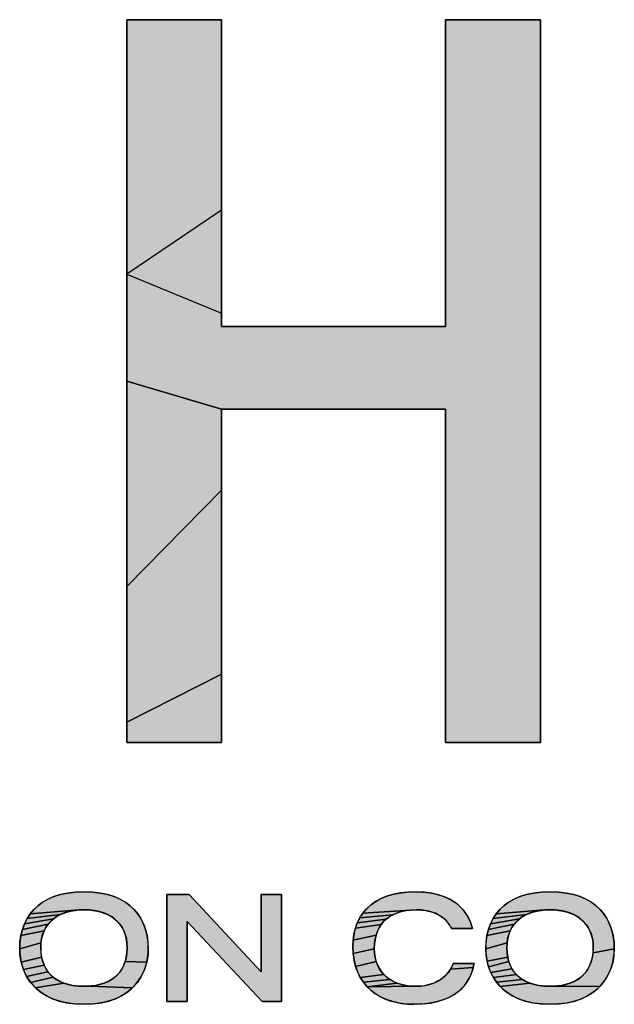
# Model space of a CAD drawing. Header units: millimetres. Extents: x -213 to 420, y -2 to 297.
# Tile 26 of 37: x 313.09 to 318.47, y 24.85 to 33.76. Entities that reach past the tile are written whole.
import ezdxf

# ---------------------------------------------------------------- set-up
doc = ezdxf.new("R2010")
doc.units = ezdxf.units.MM
doc.header["$LTSCALE"] = 23.1
doc.layers.get('0').update_dxf_attribs({"linetype": 'CONTINUOUS'})

# ---------------------------------------------------------------- blocks, each defined once
blk = doc.blocks.new('LOGO_PHASE_NINGBO_BL1', base_point=(320.75, 22.4999))
at = {"linetype": 'CONTINUOUS'}
for points in [[(317.8028, 33.7597), (317.8028, 30.9787), (317.8028, 27.4031), (317.8028, 27.22), (317.4377, 27.22), (316.9683, 27.22), (316.9443, 27.22), (316.9443, 28.4421), (316.9443, 30.107), (316.9443, 30.2352), (316.821, 30.2352), (316.5059, 30.2352), (316.0812, 30.2352), (315.6291, 30.2352), (315.2318, 30.2352), (314.9715, 30.2352), (314.9146, 30.2352), (314.0561, 30.4898), (314.0561, 31.4577), (314.9146, 31.1038), (314.9146, 30.9825), (315.0379, 30.9825), (315.353, 30.9825), (315.7777, 30.9825), (316.2298, 30.9825), (316.6272, 30.9825), (316.8875, 30.9825), (316.9443, 30.9825), (316.9443, 31.2095), (316.9443, 31.6614), (316.9443, 32.2366), (316.9443, 32.4383), (316.9443, 33.7408), (316.9443, 33.7597), (317.3094, 33.7597), (317.7788, 33.7597)], [(314.9146, 33.6012), (314.9146, 33.1936), (314.9146, 32.6385), (314.9146, 32.0374), (314.0561, 31.4577), (314.0561, 32.3471), (314.0561, 33.0795), (314.0561, 33.5765), (314.0561, 33.7597), (314.0801, 33.7597), (314.1454, 33.7597), (314.2415, 33.7597), (314.3583, 33.7597), (314.4854, 33.7597), (314.6727, 33.7597), (314.8253, 33.7597), (314.9084, 33.7597), (314.9146, 33.7597)], [(314.9146, 29.9935), (314.9146, 29.5045), (314.0561, 28.6326), (314.0561, 29.522), (314.0561, 30.4898), (314.9146, 30.2352)], [(314.9146, 28.6601), (314.9146, 28.2295), (314.9146, 27.8373), (314.0561, 27.4031), (314.0561, 27.9001), (314.0561, 28.6326), (314.9146, 29.5045), (314.9146, 28.8795)], [(314.9146, 27.5163), (314.9146, 27.2996), (314.9146, 27.22), (314.8906, 27.22), (314.8253, 27.22), (314.7292, 27.22), (314.6124, 27.22), (314.4854, 27.22), (314.3583, 27.22), (314.2415, 27.22), (314.1454, 27.22), (314.0801, 27.22), (314.0561, 27.22), (314.0561, 27.4031), (314.9146, 27.8373)], [(313.6694, 25.8694), (313.7482, 25.8664), (313.8199, 25.8578), (313.8849, 25.844), (313.9437, 25.8254), (313.9968, 25.8023), (314.0443, 25.7751), (314.0866, 25.7438), (314.1241, 25.7086), (314.1568, 25.6695), (314.1849, 25.6264), (314.2084, 25.5793), (314.2271, 25.528), (314.2407, 25.4727), (314.2491, 25.4133), (314.2518, 25.3531), (314.2492, 25.3013), (314.2376, 25.2316), (314.0435, 25.2392), (314.0486, 25.2576), (314.0529, 25.277), (314.0588, 25.3184), (314.0608, 25.3638), (314.0588, 25.4068), (314.0529, 25.4465), (314.0435, 25.4831), (314.0375, 25.5003), (314.0306, 25.5168), (314.0144, 25.5477), (313.995, 25.5759), (313.9724, 25.6015), (313.9466, 25.6246), (313.9173, 25.6451), (313.8846, 25.663), (313.8482, 25.6782), (313.8082, 25.6904), (313.7644, 25.6994), (313.7169, 25.7049), (313.6694, 25.7066), (313.622, 25.7049), (313.1821, 25.6695), (313.2149, 25.7086), (313.2523, 25.7438), (313.2946, 25.7751), (313.3421, 25.8023), (313.3952, 25.8254), (313.454, 25.844), (313.519, 25.8578), (313.5906, 25.8664)], [(315.2751, 25.8454), (315.458, 25.8454), (315.458, 24.8755), (315.2832, 24.8755), (314.6027, 25.6013), (314.6027, 24.8755), (314.4198, 24.8755), (314.4198, 25.8454), (314.6215, 25.8454), (315.2751, 25.1449)], [(316.5946, 25.8665), (316.671, 25.8694), (316.7392, 25.8669), (316.8014, 25.8599), (316.858, 25.8488), (316.9093, 25.8338), (316.9557, 25.8152), (316.9976, 25.7934), (317.0353, 25.7684), (317.069, 25.7405), (317.0988, 25.7097), (317.1248, 25.6762), (317.1469, 25.6403), (317.165, 25.6027), (317.179, 25.5647), (317.1874, 25.5359), (317.1675, 25.5359), (317.1201, 25.5359), (317.0636, 25.5359), (317.0162, 25.5359), (316.9964, 25.5359), (316.9911, 25.5488), (316.9815, 25.5664), (316.9776, 25.5725), (316.9628, 25.5926), (316.9452, 25.612), (316.925, 25.6303), (316.9026, 25.647), (316.8779, 25.6619), (316.8511, 25.6749), (316.822, 25.6859), (316.7906, 25.6947), (316.7568, 25.7012), (316.7206, 25.7052), (316.6817, 25.7066), (316.6297, 25.7046), (316.1947, 25.6763), (316.2267, 25.714), (316.2635, 25.7481), (316.2837, 25.7637), (316.3052, 25.7783), (316.3519, 25.8047), (316.4039, 25.8269), (316.4614, 25.8449), (316.5249, 25.8582)], [(317.8893, 25.8694), (317.9681, 25.8664), (318.0398, 25.8578), (318.1048, 25.844), (318.1636, 25.8254), (318.2167, 25.8023), (318.2642, 25.7751), (318.3065, 25.7438), (318.3439, 25.7086), (318.3767, 25.6695), (318.4048, 25.6264), (318.4283, 25.5793), (318.4469, 25.528), (318.4606, 25.4727), (318.469, 25.4133), (318.4717, 25.3531), (318.2786, 25.3184), (318.2807, 25.3638), (318.2787, 25.4068), (318.2728, 25.4465), (318.2634, 25.4831), (318.2574, 25.5003), (318.2505, 25.5168), (318.2343, 25.5477), (318.2149, 25.5759), (318.1923, 25.6015), (318.1664, 25.6246), (318.1372, 25.6451), (318.1045, 25.663), (318.0681, 25.6782), (318.0281, 25.6904), (317.9843, 25.6994), (317.9367, 25.7049), (317.8893, 25.7066), (317.8419, 25.7049), (317.402, 25.6695), (317.4347, 25.7086), (317.4722, 25.7438), (317.5145, 25.7751), (317.562, 25.8023), (317.615, 25.8254), (317.6739, 25.844), (317.7389, 25.8578), (317.8105, 25.8664)], [(313.4216, 25.6451), (313.3924, 25.6246), (313.1305, 25.5793), (313.154, 25.6264), (313.4543, 25.663)], [(313.4907, 25.6782), (313.4543, 25.663), (313.154, 25.6264), (313.1821, 25.6695), (313.622, 25.7049), (313.5745, 25.6994), (313.5307, 25.6904)], [(316.435, 25.644), (316.4071, 25.6231), (316.1446, 25.5897), (316.1673, 25.6349), (316.4663, 25.6621)], [(316.5011, 25.6774), (316.4663, 25.6621), (316.1673, 25.6349), (316.1947, 25.6763), (316.6297, 25.7046), (316.5825, 25.6989), (316.5397, 25.6898)], [(317.6415, 25.6451), (317.6122, 25.6246), (317.3504, 25.5793), (317.3739, 25.6264), (317.6742, 25.663)], [(317.7105, 25.6782), (317.6742, 25.663), (317.3739, 25.6264), (317.402, 25.6695), (317.8419, 25.7049), (317.7944, 25.6994), (317.7506, 25.6904)], [(313.3245, 25.5477), (313.3083, 25.5168), (313.0982, 25.4727), (313.1119, 25.528), (313.3439, 25.5759)], [(313.3665, 25.6015), (313.3439, 25.5759), (313.1119, 25.528), (313.1305, 25.5793), (313.3924, 25.6246)], [(316.3425, 25.5441), (316.3271, 25.5121), (316.3148, 25.4771), (316.1058, 25.4304), (316.1136, 25.4875), (316.1266, 25.5406), (316.361, 25.5732)], [(316.3825, 25.5995), (316.361, 25.5732), (316.1266, 25.5406), (316.1446, 25.5897), (316.4071, 25.6231)], [(317.5444, 25.5477), (317.5282, 25.5168), (317.3181, 25.4727), (317.3317, 25.528), (317.5638, 25.5759)], [(317.5864, 25.6015), (317.5638, 25.5759), (317.3317, 25.528), (317.3504, 25.5793), (317.6122, 25.6246)], [(313.2954, 25.4831), (313.286, 25.4465), (313.2801, 25.4068), (313.0871, 25.3531), (313.0898, 25.4133), (313.0982, 25.4727), (313.3083, 25.5168), (313.3014, 25.5003)], [(317.5153, 25.4831), (317.5059, 25.4465), (317.5, 25.4068), (317.307, 25.3531), (317.3097, 25.4133), (317.3181, 25.4727), (317.5282, 25.5168), (317.5213, 25.5003)], [(313.2781, 25.3638), (313.2802, 25.3184), (313.286, 25.277), (313.1013, 25.2315), (313.0897, 25.3013), (313.0871, 25.3531), (313.2801, 25.4068)], [(316.3058, 25.4388), (316.3003, 25.3973), (316.2985, 25.3544), (316.1064, 25.3102), (316.1035, 25.3759), (316.1058, 25.4304), (316.3148, 25.4771)], [(317.498, 25.3638), (317.5, 25.3184), (317.5059, 25.277), (317.3188, 25.2424), (317.31, 25.2972), (317.307, 25.3525), (317.307, 25.3531), (317.5, 25.4068)], [(316.3004, 25.313), (316.3062, 25.2744), (316.3155, 25.2384), (316.1289, 25.1932), (316.115, 25.2494), (316.1064, 25.3102), (316.2985, 25.3544)], [(318.4717, 25.3525), (318.4687, 25.2973), (318.4599, 25.2424), (318.4456, 25.1895), (318.4263, 25.1396), (318.4021, 25.0932), (318.3733, 25.0505), (318.34, 25.0116), (317.9428, 25.0164), (317.9896, 25.0223), (318.0328, 25.0315), (318.0722, 25.0438), (318.1079, 25.059), (318.1399, 25.0768), (318.1684, 25.0972), (318.1937, 25.1201), (318.2158, 25.1456), (318.2347, 25.1738), (318.2506, 25.2049), (318.2634, 25.2392), (318.2685, 25.2576), (318.2728, 25.277), (318.2786, 25.3184), (318.4717, 25.3531)], [(313.2954, 25.2392), (313.3082, 25.2049), (313.1217, 25.1654), (313.1013, 25.2315), (313.286, 25.277), (313.2903, 25.2576)], [(314.0308, 25.2049), (314.0435, 25.2392), (314.2376, 25.2316), (314.2172, 25.1654), (314.1887, 25.1045), (314.1526, 25.0494), (314.1091, 25.0005), (313.7229, 25.0164), (313.7697, 25.0223), (313.8129, 25.0315), (313.8523, 25.0438), (313.888, 25.059), (313.92, 25.0768), (313.9486, 25.0972), (313.9738, 25.1201), (313.9959, 25.1456), (314.0149, 25.1738)], [(316.3282, 25.205), (316.3442, 25.1742), (316.3633, 25.1458), (316.3856, 25.12), (316.1715, 25.0938), (316.1478, 25.1413), (316.1377, 25.1667), (316.1289, 25.1932), (316.3155, 25.2384)], [(317.2022, 25.221), (317.1944, 25.1844), (316.989, 25.1691), (317.0023, 25.1951), (317.003, 25.1966), (317.0112, 25.221), (317.0228, 25.221), (317.0525, 25.221), (317.0924, 25.221), (317.1067, 25.221), (317.121, 25.221), (317.135, 25.221), (317.1484, 25.221), (317.1609, 25.221), (317.1723, 25.221), (317.1823, 25.221), (317.1906, 25.221), (317.1968, 25.221), (317.2008, 25.221)], [(317.5102, 25.2576), (317.5153, 25.2392), (317.333, 25.1895), (317.3188, 25.2424), (317.5059, 25.277)], [(317.528, 25.2049), (317.5439, 25.1738), (317.3524, 25.1396), (317.333, 25.1895), (317.5153, 25.2392)], [(313.3241, 25.1738), (313.343, 25.1456), (313.1502, 25.1044), (313.1217, 25.1654), (313.3082, 25.2049)], [(313.3651, 25.1201), (313.3903, 25.0972), (313.1863, 25.0494), (313.1502, 25.1044), (313.343, 25.1456)], [(317.1908, 25.1708), (317.1766, 25.1286), (317.1582, 25.0885), (317.1359, 25.0511), (317.1097, 25.0165), (317.0794, 24.9849), (317.0448, 24.9561), (317.0058, 24.9304), (316.9621, 24.9079), (316.9131, 24.8887), (316.8586, 24.8731), (316.7979, 24.8614), (316.7306, 24.8541), (316.6562, 24.8515), (316.5912, 24.8541), (316.5262, 24.8623), (316.4657, 24.8758), (316.4098, 24.8942), (316.3585, 24.9172), (316.312, 24.9444), (316.27, 24.9758), (316.2326, 25.0111), (316.671, 25.0142), (316.7162, 25.0161), (316.7584, 25.0216), (316.7975, 25.0305), (316.8338, 25.0426), (316.8673, 25.0576), (316.8979, 25.0755), (316.9256, 25.0959), (316.9502, 25.1186), (316.9715, 25.1432), (316.989, 25.1691), (317.1944, 25.1844)], [(317.5629, 25.1456), (317.585, 25.1201), (317.3766, 25.0932), (317.3524, 25.1396), (317.5439, 25.1738)], [(313.4509, 25.059), (313.4866, 25.0438), (313.2298, 25.0005), (313.1863, 25.0494), (313.3903, 25.0972), (313.4189, 25.0768)], [(313.6694, 25.0142), (313.673, 25.0143), (313.7229, 25.0164), (314.1091, 25.0005), (314.0581, 24.9579), (313.9991, 24.9217), (313.9316, 24.8923), (313.8547, 24.8703), (313.7675, 24.8564), (313.6694, 24.8515), (313.5713, 24.8564), (313.4842, 24.8703), (313.4073, 24.8923), (313.3398, 24.9217), (313.2808, 24.9579), (313.2298, 25.0005), (313.4866, 25.0438), (313.526, 25.0315), (313.5691, 25.0223), (313.6159, 25.0164), (313.6658, 25.0143)], [(316.4111, 25.0966), (316.4397, 25.0758), (316.1998, 25.0505), (316.1715, 25.0938), (316.3856, 25.12)], [(316.4714, 25.0577), (316.5062, 25.0424), (316.2326, 25.0111), (316.1998, 25.0505), (316.4397, 25.0758)], [(316.671, 25.0142), (316.2326, 25.0111), (316.5062, 25.0424), (316.5442, 25.0302), (316.5851, 25.0213), (316.6289, 25.0159)], [(317.6102, 25.0972), (317.6388, 25.0768), (317.4054, 25.0505), (317.3766, 25.0932), (317.585, 25.1201)], [(317.6708, 25.059), (317.7064, 25.0438), (317.4387, 25.0116), (317.4054, 25.0505), (317.6388, 25.0768)], [(317.8893, 25.0142), (317.8929, 25.0143), (317.9428, 25.0164), (318.34, 25.0116), (318.3022, 24.9765), (318.2597, 24.9454), (318.2123, 24.9183), (318.1597, 24.8954), (318.1015, 24.8769), (318.0373, 24.8631), (317.9667, 24.8545), (317.8893, 24.8515), (317.8119, 24.8545), (317.7413, 24.8631), (317.6771, 24.8769), (317.619, 24.8954), (317.5664, 24.9183), (317.519, 24.9454), (317.4765, 24.9765), (317.4387, 25.0116), (317.7064, 25.0438), (317.7458, 25.0315), (317.789, 25.0223), (317.8358, 25.0164), (317.8857, 25.0143)]]:
    blk.add_hatch(color=7, dxfattribs=at).paths.add_polyline_path(points)
at = {"color": 7, "linetype": 'CONTINUOUS'}
for p, q in [((314.4198, 25.8454), (314.6215, 25.8454)), ((314.4198, 24.8755), (314.4198, 25.8454)), ((314.6215, 25.8454), (314.4198, 25.8454)), ((314.4198, 25.8454), (314.4198, 24.8755)), ((314.6215, 25.8454), (315.2751, 25.1449)), ((315.2751, 25.1449), (314.6215, 25.8454)), ((315.2751, 25.1449), (315.2751, 25.8454)), ((315.2751, 25.8454), (315.458, 25.8454)), ((315.2751, 25.8454), (315.2751, 25.1449)), ((315.458, 25.8454), (315.2751, 25.8454)), ((315.458, 25.8454), (315.458, 24.8755)), ((315.458, 24.8755), (315.458, 25.8454)), ((315.2832, 24.8755), (314.6027, 25.6013)), ((314.6027, 25.6013), (314.6027, 24.8755)), ((314.6027, 24.8755), (314.6027, 25.6013)), ((314.6027, 25.6013), (315.2832, 24.8755)), ((317.2022, 25.221), (317.1067, 25.221)), ((314.6027, 24.8755), (314.4198, 24.8755)), ((314.4198, 24.8755), (314.6027, 24.8755)), ((315.458, 24.8755), (315.2832, 24.8755)), ((315.2832, 24.8755), (315.458, 24.8755))]:
    blk.add_line(p, q, dxfattribs=at)
for points in [[(317.8028, 33.7597), (317.8028, 30.9787), (317.8028, 27.4031), (317.8028, 27.22), (317.4377, 27.22), (316.9683, 27.22), (316.9443, 27.22), (316.9443, 28.4421), (316.9443, 30.107), (316.9443, 30.2352), (316.821, 30.2352), (316.5059, 30.2352), (316.0812, 30.2352), (315.6291, 30.2352), (315.2318, 30.2352), (314.9715, 30.2352), (314.9146, 30.2352), (314.0561, 30.4898), (314.0561, 31.4577), (314.9146, 31.1038), (314.9146, 30.9825), (315.0379, 30.9825), (315.353, 30.9825), (315.7777, 30.9825), (316.2298, 30.9825), (316.6272, 30.9825), (316.8875, 30.9825), (316.9443, 30.9825), (316.9443, 31.2095), (316.9443, 31.6614), (316.9443, 32.2366), (316.9443, 32.4383), (316.9443, 33.7408), (316.9443, 33.7597), (317.3094, 33.7597), (317.7788, 33.7597), (317.8028, 33.7597)], [(314.9146, 33.6012), (314.9146, 33.1936), (314.9146, 32.6385), (314.9146, 32.0374), (314.0561, 31.4577), (314.0561, 32.3471), (314.0561, 33.0795), (314.0561, 33.5765), (314.0561, 33.7597), (314.0801, 33.7597), (314.1454, 33.7597), (314.2415, 33.7597), (314.3583, 33.7597), (314.4854, 33.7597), (314.6727, 33.7597), (314.8253, 33.7597), (314.9084, 33.7597), (314.9146, 33.7597), (314.9146, 33.6012)], [(314.9146, 29.9935), (314.9146, 29.5045), (314.0561, 28.6326), (314.0561, 29.522), (314.0561, 30.4898), (314.9146, 30.2352), (314.9146, 29.9935)], [(314.9146, 28.6601), (314.9146, 28.2295), (314.9146, 27.8373), (314.0561, 27.4031), (314.0561, 27.9001), (314.0561, 28.6326), (314.9146, 29.5045), (314.9146, 28.8795), (314.9146, 28.6601)], [(314.9146, 27.5163), (314.9146, 27.2996), (314.9146, 27.22), (314.8906, 27.22), (314.8253, 27.22), (314.7292, 27.22), (314.6124, 27.22), (314.4854, 27.22), (314.3583, 27.22), (314.2415, 27.22), (314.1454, 27.22), (314.0801, 27.22), (314.0561, 27.22), (314.0561, 27.4031), (314.9146, 27.8373), (314.9146, 27.5163)], [(313.6694, 25.8694), (313.7482, 25.8664), (313.8199, 25.8578), (313.8849, 25.844), (313.9437, 25.8254), (313.9968, 25.8023), (314.0443, 25.7751), (314.0866, 25.7438), (314.1241, 25.7086), (314.1568, 25.6695), (314.1849, 25.6264), (314.2084, 25.5793), (314.2271, 25.528), (314.2407, 25.4727), (314.2491, 25.4133), (314.2518, 25.3531), (314.2492, 25.3013), (314.2376, 25.2316), (314.0435, 25.2392), (314.0486, 25.2576), (314.0529, 25.277), (314.0588, 25.3184), (314.0608, 25.3638), (314.0588, 25.4068), (314.0529, 25.4465), (314.0435, 25.4831), (314.0375, 25.5003), (314.0306, 25.5168), (314.0144, 25.5477), (313.995, 25.5759), (313.9724, 25.6015), (313.9466, 25.6246), (313.9173, 25.6451), (313.8846, 25.663), (313.8482, 25.6782), (313.8082, 25.6904), (313.7644, 25.6994), (313.7169, 25.7049), (313.6694, 25.7066), (313.622, 25.7049), (313.1821, 25.6695), (313.2149, 25.7086), (313.2523, 25.7438), (313.2946, 25.7751), (313.3421, 25.8023), (313.3952, 25.8254), (313.454, 25.844), (313.519, 25.8578), (313.5906, 25.8664), (313.6694, 25.8694)], [(315.2751, 25.8454), (315.458, 25.8454), (315.458, 24.8755), (315.2832, 24.8755), (314.6027, 25.6013), (314.6027, 24.8755), (314.4198, 24.8755), (314.4198, 25.8454), (314.6215, 25.8454), (315.2751, 25.1449), (315.2751, 25.8454)], [(316.5946, 25.8665), (316.671, 25.8694), (316.7392, 25.8669), (316.8014, 25.8599), (316.858, 25.8488), (316.9093, 25.8338), (316.9557, 25.8152), (316.9976, 25.7934), (317.0353, 25.7684), (317.069, 25.7405), (317.0988, 25.7097), (317.1248, 25.6762), (317.1469, 25.6403), (317.165, 25.6027), (317.179, 25.5647), (317.1874, 25.5359), (317.1675, 25.5359), (317.1201, 25.5359), (317.0636, 25.5359), (317.0162, 25.5359), (316.9964, 25.5359), (316.9911, 25.5488), (316.9815, 25.5664), (316.9776, 25.5725), (316.9628, 25.5926), (316.9452, 25.612), (316.925, 25.6303), (316.9026, 25.647), (316.8779, 25.6619), (316.8511, 25.6749), (316.822, 25.6859), (316.7906, 25.6947), (316.7568, 25.7012), (316.7206, 25.7052), (316.6817, 25.7066), (316.6297, 25.7046), (316.1947, 25.6763), (316.2267, 25.714), (316.2635, 25.7481), (316.2837, 25.7637), (316.3052, 25.7783), (316.3519, 25.8047), (316.4039, 25.8269), (316.4614, 25.8449), (316.5249, 25.8582), (316.5946, 25.8665)], [(317.8893, 25.8694), (317.9681, 25.8664), (318.0398, 25.8578), (318.1048, 25.844), (318.1636, 25.8254), (318.2167, 25.8023), (318.2642, 25.7751), (318.3065, 25.7438), (318.3439, 25.7086), (318.3767, 25.6695), (318.4048, 25.6264), (318.4283, 25.5793), (318.4469, 25.528), (318.4606, 25.4727), (318.469, 25.4133), (318.4717, 25.3531), (318.2786, 25.3184), (318.2807, 25.3638), (318.2787, 25.4068), (318.2728, 25.4465), (318.2634, 25.4831), (318.2574, 25.5003), (318.2505, 25.5168), (318.2343, 25.5477), (318.2149, 25.5759), (318.1923, 25.6015), (318.1664, 25.6246), (318.1372, 25.6451), (318.1045, 25.663), (318.0681, 25.6782), (318.0281, 25.6904), (317.9843, 25.6994), (317.9367, 25.7049), (317.8893, 25.7066), (317.8419, 25.7049), (317.402, 25.6695), (317.4347, 25.7086), (317.4722, 25.7438), (317.5145, 25.7751), (317.562, 25.8023), (317.615, 25.8254), (317.6739, 25.844), (317.7389, 25.8578), (317.8105, 25.8664), (317.8893, 25.8694)], [(313.4216, 25.6451), (313.3924, 25.6246), (313.1305, 25.5793), (313.154, 25.6264), (313.4543, 25.663), (313.4216, 25.6451)], [(313.4907, 25.6782), (313.4543, 25.663), (313.154, 25.6264), (313.1821, 25.6695), (313.622, 25.7049), (313.5745, 25.6994), (313.5307, 25.6904), (313.4907, 25.6782)], [(316.435, 25.644), (316.4071, 25.6231), (316.1446, 25.5897), (316.1673, 25.6349), (316.4663, 25.6621), (316.435, 25.644)], [(316.5011, 25.6774), (316.4663, 25.6621), (316.1673, 25.6349), (316.1947, 25.6763), (316.6297, 25.7046), (316.5825, 25.6989), (316.5397, 25.6898), (316.5011, 25.6774)], [(317.6415, 25.6451), (317.6122, 25.6246), (317.3504, 25.5793), (317.3739, 25.6264), (317.6742, 25.663), (317.6415, 25.6451)], [(317.7105, 25.6782), (317.6742, 25.663), (317.3739, 25.6264), (317.402, 25.6695), (317.8419, 25.7049), (317.7944, 25.6994), (317.7506, 25.6904), (317.7105, 25.6782)], [(313.3245, 25.5477), (313.3083, 25.5168), (313.0982, 25.4727), (313.1119, 25.528), (313.3439, 25.5759), (313.3245, 25.5477)], [(313.3665, 25.6015), (313.3439, 25.5759), (313.1119, 25.528), (313.1305, 25.5793), (313.3924, 25.6246), (313.3665, 25.6015)], [(316.3425, 25.5441), (316.3271, 25.5121), (316.3148, 25.4771), (316.1058, 25.4304), (316.1136, 25.4875), (316.1266, 25.5406), (316.361, 25.5732), (316.3425, 25.5441)], [(316.3825, 25.5995), (316.361, 25.5732), (316.1266, 25.5406), (316.1446, 25.5897), (316.4071, 25.6231), (316.3825, 25.5995)], [(317.5444, 25.5477), (317.5282, 25.5168), (317.3181, 25.4727), (317.3317, 25.528), (317.5638, 25.5759), (317.5444, 25.5477)], [(317.5864, 25.6015), (317.5638, 25.5759), (317.3317, 25.528), (317.3504, 25.5793), (317.6122, 25.6246), (317.5864, 25.6015)], [(313.2954, 25.4831), (313.286, 25.4465), (313.2801, 25.4068), (313.0871, 25.3531), (313.0898, 25.4133), (313.0982, 25.4727), (313.3083, 25.5168), (313.3014, 25.5003), (313.2954, 25.4831)], [(317.5153, 25.4831), (317.5059, 25.4465), (317.5, 25.4068), (317.307, 25.3531), (317.3097, 25.4133), (317.3181, 25.4727), (317.5282, 25.5168), (317.5213, 25.5003), (317.5153, 25.4831)], [(313.2781, 25.3638), (313.2802, 25.3184), (313.286, 25.277), (313.1013, 25.2315), (313.0897, 25.3013), (313.0871, 25.3531), (313.2801, 25.4068), (313.2781, 25.3638)], [(316.3058, 25.4388), (316.3003, 25.3973), (316.2985, 25.3544), (316.1064, 25.3102), (316.1035, 25.3759), (316.1058, 25.4304), (316.3148, 25.4771), (316.3058, 25.4388)], [(317.498, 25.3638), (317.5, 25.3184), (317.5059, 25.277), (317.3188, 25.2424), (317.31, 25.2972), (317.307, 25.3525), (317.307, 25.3531), (317.5, 25.4068), (317.498, 25.3638)], [(316.3004, 25.313), (316.3062, 25.2744), (316.3155, 25.2384), (316.1289, 25.1932), (316.115, 25.2494), (316.1064, 25.3102), (316.2985, 25.3544), (316.3004, 25.313)], [(318.4717, 25.3525), (318.4687, 25.2973), (318.4599, 25.2424), (318.4456, 25.1895), (318.4263, 25.1396), (318.4021, 25.0932), (318.3733, 25.0505), (318.34, 25.0116), (317.9428, 25.0164), (317.9896, 25.0223), (318.0328, 25.0315), (318.0722, 25.0438), (318.1079, 25.059), (318.1399, 25.0768), (318.1684, 25.0972), (318.1937, 25.1201), (318.2158, 25.1456), (318.2347, 25.1738), (318.2506, 25.2049), (318.2634, 25.2392), (318.2685, 25.2576), (318.2728, 25.277), (318.2786, 25.3184), (318.4717, 25.3531), (318.4717, 25.3525)], [(313.2954, 25.2392), (313.3082, 25.2049), (313.1217, 25.1654), (313.1013, 25.2315), (313.286, 25.277), (313.2903, 25.2576), (313.2954, 25.2392)], [(314.0308, 25.2049), (314.0435, 25.2392), (314.2376, 25.2316), (314.2172, 25.1654), (314.1887, 25.1045), (314.1526, 25.0494), (314.1091, 25.0005), (313.7229, 25.0164), (313.7697, 25.0223), (313.8129, 25.0315), (313.8523, 25.0438), (313.888, 25.059), (313.92, 25.0768), (313.9486, 25.0972), (313.9738, 25.1201), (313.9959, 25.1456), (314.0149, 25.1738), (314.0308, 25.2049)], [(316.3282, 25.205), (316.3442, 25.1742), (316.3633, 25.1458), (316.3856, 25.12), (316.1715, 25.0938), (316.1478, 25.1413), (316.1377, 25.1667), (316.1289, 25.1932), (316.3155, 25.2384), (316.3282, 25.205)], [(317.2022, 25.221), (317.1944, 25.1844), (316.989, 25.1691), (317.0023, 25.1951), (317.003, 25.1966), (317.0112, 25.221), (317.0228, 25.221), (317.0525, 25.221), (317.0924, 25.221), (317.1067, 25.221), (317.121, 25.221), (317.135, 25.221), (317.1484, 25.221), (317.1609, 25.221), (317.1723, 25.221), (317.1823, 25.221), (317.1906, 25.221), (317.1968, 25.221), (317.2008, 25.221), (317.2022, 25.221)], [(317.5102, 25.2576), (317.5153, 25.2392), (317.333, 25.1895), (317.3188, 25.2424), (317.5059, 25.277), (317.5102, 25.2576)], [(317.528, 25.2049), (317.5439, 25.1738), (317.3524, 25.1396), (317.333, 25.1895), (317.5153, 25.2392), (317.528, 25.2049)], [(313.3241, 25.1738), (313.343, 25.1456), (313.1502, 25.1044), (313.1217, 25.1654), (313.3082, 25.2049), (313.3241, 25.1738)], [(313.3651, 25.1201), (313.3903, 25.0972), (313.1863, 25.0494), (313.1502, 25.1044), (313.343, 25.1456), (313.3651, 25.1201)], [(317.1908, 25.1708), (317.1766, 25.1286), (317.1582, 25.0885), (317.1359, 25.0511), (317.1097, 25.0165), (317.0794, 24.9849), (317.0448, 24.9561), (317.0058, 24.9304), (316.9621, 24.9079), (316.9131, 24.8887), (316.8586, 24.8731), (316.7979, 24.8614), (316.7306, 24.8541), (316.6562, 24.8515), (316.5912, 24.8541), (316.5262, 24.8623), (316.4657, 24.8758), (316.4098, 24.8942), (316.3585, 24.9172), (316.312, 24.9444), (316.27, 24.9758), (316.2326, 25.0111), (316.671, 25.0142), (316.7162, 25.0161), (316.7584, 25.0216), (316.7975, 25.0305), (316.8338, 25.0426), (316.8673, 25.0576), (316.8979, 25.0755), (316.9256, 25.0959), (316.9502, 25.1186), (316.9715, 25.1432), (316.989, 25.1691), (317.1944, 25.1844), (317.1908, 25.1708)], [(317.5629, 25.1456), (317.585, 25.1201), (317.3766, 25.0932), (317.3524, 25.1396), (317.5439, 25.1738), (317.5629, 25.1456)], [(313.4509, 25.059), (313.4866, 25.0438), (313.2298, 25.0005), (313.1863, 25.0494), (313.3903, 25.0972), (313.4189, 25.0768), (313.4509, 25.059)], [(313.6694, 25.0142), (313.673, 25.0143), (313.7229, 25.0164), (314.1091, 25.0005), (314.0581, 24.9579), (313.9991, 24.9217), (313.9316, 24.8923), (313.8547, 24.8703), (313.7675, 24.8564), (313.6694, 24.8515), (313.5713, 24.8564), (313.4842, 24.8703), (313.4073, 24.8923), (313.3398, 24.9217), (313.2808, 24.9579), (313.2298, 25.0005), (313.4866, 25.0438), (313.526, 25.0315), (313.5691, 25.0223), (313.6159, 25.0164), (313.6658, 25.0143), (313.6694, 25.0142)], [(316.4111, 25.0966), (316.4397, 25.0758), (316.1998, 25.0505), (316.1715, 25.0938), (316.3856, 25.12), (316.4111, 25.0966)], [(316.4714, 25.0577), (316.5062, 25.0424), (316.2326, 25.0111), (316.1998, 25.0505), (316.4397, 25.0758), (316.4714, 25.0577)], [(316.671, 25.0142), (316.2326, 25.0111), (316.5062, 25.0424), (316.5442, 25.0302), (316.5851, 25.0213), (316.6289, 25.0159), (316.671, 25.0142)], [(317.6102, 25.0972), (317.6388, 25.0768), (317.4054, 25.0505), (317.3766, 25.0932), (317.585, 25.1201), (317.6102, 25.0972)], [(317.6708, 25.059), (317.7064, 25.0438), (317.4387, 25.0116), (317.4054, 25.0505), (317.6388, 25.0768), (317.6708, 25.059)], [(317.8893, 25.0142), (317.8929, 25.0143), (317.9428, 25.0164), (318.34, 25.0116), (318.3022, 24.9765), (318.2597, 24.9454), (318.2123, 24.9183), (318.1597, 24.8954), (318.1015, 24.8769), (318.0373, 24.8631), (317.9667, 24.8545), (317.8893, 24.8515), (317.8119, 24.8545), (317.7413, 24.8631), (317.6771, 24.8769), (317.619, 24.8954), (317.5664, 24.9183), (317.519, 24.9454), (317.4765, 24.9765), (317.4387, 25.0116), (317.7064, 25.0438), (317.7458, 25.0315), (317.789, 25.0223), (317.8358, 25.0164), (317.8857, 25.0143), (317.8893, 25.0142)]]:
    blk.add_lwpolyline(points, dxfattribs=at)
for points, knots in [([(316.9443, 33.7597), (316.9443, 33.7597), (316.9443, 31.1616), (316.9443, 30.9825), (316.9443, 30.9825), (314.9146, 30.9825), (314.9146, 30.9825), (314.9146, 31.1616), (314.9146, 33.7597), (314.9146, 33.7597), (314.9146, 33.7597), (314.0561, 33.7597), (314.0561, 33.7597), (314.0561, 33.7597), (314.0561, 27.22), (314.0561, 27.22), (314.0561, 27.22), (314.9146, 27.22), (314.9146, 27.22), (314.9146, 27.22), (314.9146, 30.0552), (314.9146, 30.2352), (314.9146, 30.2352), (316.9443, 30.2352), (316.9443, 30.2352), (316.9443, 30.0552), (316.9443, 27.22), (316.9443, 27.22), (316.9443, 27.22), (317.8028, 27.22), (317.8028, 27.22), (317.8028, 27.22), (317.8028, 33.7597), (317.8028, 33.7597), (317.8028, 33.7597), (316.9443, 33.7597), (316.9443, 33.7597)], [0, 0, 0, 0, 1, 1, 1, 2, 2, 2, 3, 3, 3, 4, 4, 4, 5, 5, 5, 6, 6, 6, 7, 7, 7, 8, 8, 8, 9, 9, 9, 10, 10, 10, 11, 11, 11, 12, 12, 12, 12]), ([(314.4854, 33.7597), (314.2707, 33.7597), (314.0561, 33.7597), (314.0561, 33.7597), (314.0561, 33.7597), (314.0561, 32.1247), (314.0561, 30.4898)], [3.5, 3.5, 3.5, 3.5, 4, 4, 4, 4.5, 4.5, 4.5, 4.5]), ([(314.9146, 30.9825), (314.9146, 31.1616), (314.9146, 33.7597), (314.9146, 33.7597), (314.9146, 33.7597), (314.7, 33.7597), (314.4854, 33.7597)], [2, 2, 2, 2, 3, 3, 3, 3.5, 3.5, 3.5, 3.5]), ([(316.9443, 30.2352), (316.9443, 30.0552), (316.9443, 27.22), (316.9443, 27.22), (316.9443, 27.22), (317.8028, 27.22), (317.8028, 27.22), (317.8028, 27.22), (317.8028, 33.7597), (317.8028, 33.7597), (317.8028, 33.7597), (316.9443, 33.7597), (316.9443, 33.7597), (316.9443, 33.7597), (316.9443, 33.1101), (316.9443, 32.4383)], [8, 8, 8, 8, 9, 9, 9, 10, 10, 10, 11, 11, 11, 12, 12, 12, 12.5, 12.5, 12.5, 12.5]), ([(316.9443, 32.4383), (316.9443, 31.7664), (316.9443, 31.0721), (316.9443, 30.9825), (316.9443, 30.9825), (314.9146, 30.9825), (314.9146, 30.9825)], [0.5, 0.5, 0.5, 0.5, 1, 1, 1, 2, 2, 2, 2]), ([(314.0561, 30.4898), (314.0561, 28.8549), (314.0561, 27.22), (314.0561, 27.22), (314.0561, 27.22), (314.2707, 27.22), (314.4854, 27.22)], [4.5, 4.5, 4.5, 4.5, 5, 5, 5, 5.5, 5.5, 5.5, 5.5]), ([(314.9146, 28.6601), (314.9146, 29.3914), (314.9146, 30.1452), (314.9146, 30.2352), (314.9146, 30.2352), (316.9443, 30.2352), (316.9443, 30.2352)], [6.5, 6.5, 6.5, 6.5, 7, 7, 7, 8, 8, 8, 8]), ([(314.4854, 27.22), (314.7, 27.22), (314.9146, 27.22), (314.9146, 27.22), (314.9146, 27.22), (314.9146, 27.9288), (314.9146, 28.6601)], [5.5, 5.5, 5.5, 5.5, 6, 6, 6, 6.5, 6.5, 6.5, 6.5]), ([(313.6694, 25.8694), (314.0998, 25.8694), (314.2518, 25.6186), (314.2518, 25.3531), (314.2518, 25.1517), (314.1321, 24.8515), (313.6694, 24.8515), (313.2068, 24.8515), (313.0871, 25.1517), (313.0871, 25.3531), (313.0871, 25.6186), (313.2391, 25.8694), (313.6694, 25.8694)], [0, 0, 0, 0, 1, 1, 1, 2, 2, 2, 3, 3, 3, 4, 4, 4, 4]), ([(317.2022, 25.221), (317.1833, 25.1129), (317.1053, 24.8515), (316.6562, 24.8515), (316.3469, 24.8515), (316.1035, 25.0223), (316.1035, 25.3759), (316.1035, 25.6587), (316.2823, 25.8694), (316.671, 25.8694), (317.1081, 25.8694), (317.1726, 25.5879), (317.1874, 25.5359), (317.1874, 25.5359), (316.9964, 25.5359), (316.9964, 25.5359), (316.9856, 25.5692), (316.9104, 25.7066), (316.6817, 25.7066), (316.4114, 25.7066), (316.2985, 25.5558), (316.2985, 25.3544), (316.2985, 25.1317), (316.4612, 25.0142), (316.671, 25.0142), (316.8942, 25.0142), (316.9924, 25.1463), (317.0112, 25.221), (317.0112, 25.221), (317.2022, 25.221), (317.2022, 25.221)], [0, 0, 0, 0, 1, 1, 1, 2, 2, 2, 3, 3, 3, 4, 4, 4, 5, 5, 5, 6, 6, 6, 7, 7, 7, 8, 8, 8, 9, 9, 9, 10, 10, 10, 10]), ([(316.9964, 25.5359), (316.9964, 25.5359), (317.1874, 25.5359), (317.1874, 25.5359), (317.1726, 25.5879), (317.1081, 25.8694), (316.671, 25.8694)], [3, 3, 3, 3, 4, 4, 4, 5, 5, 5, 5]), ([(317.8893, 25.8694), (318.3197, 25.8694), (318.4717, 25.6186), (318.4717, 25.3531), (318.4717, 25.1517), (318.3519, 24.8515), (317.8893, 24.8515), (317.4267, 24.8515), (317.307, 25.1517), (317.307, 25.3531), (317.307, 25.6186), (317.459, 25.8694), (317.8893, 25.8694)], [0, 0, 0, 0, 1, 1, 1, 2, 2, 2, 3, 3, 3, 4, 4, 4, 4]), ([(314.0608, 25.3638), (314.0608, 25.5972), (313.8927, 25.7066), (313.6694, 25.7066), (313.4462, 25.7066), (313.2781, 25.5972), (313.2781, 25.3638), (313.2781, 25.0889), (313.4866, 25.0142), (313.6694, 25.0142), (313.8523, 25.0142), (314.0608, 25.0889), (314.0608, 25.3638)], [0, 0, 0, 0, 1, 1, 1, 2, 2, 2, 3, 3, 3, 4, 4, 4, 4]), ([(318.2807, 25.3638), (318.2807, 25.5972), (318.1126, 25.7066), (317.8893, 25.7066), (317.6661, 25.7066), (317.498, 25.5972), (317.498, 25.3638), (317.498, 25.0889), (317.7065, 25.0142), (317.8893, 25.0142), (318.0722, 25.0142), (318.2807, 25.0889), (318.2807, 25.3638)], [0, 0, 0, 0, 1, 1, 1, 2, 2, 2, 3, 3, 3, 4, 4, 4, 4]), ([(313.0871, 25.3531), (313.0871, 25.1517), (313.2068, 24.8515), (313.6694, 24.8515), (314.1321, 24.8515), (314.2518, 25.1517), (314.2518, 25.3531)], [1, 1, 1, 1, 2, 2, 2, 3, 3, 3, 3]), ([(317.1067, 25.221), (317.059, 25.221), (317.0112, 25.221), (317.0112, 25.221), (316.9924, 25.1463), (316.8942, 25.0142), (316.671, 25.0142)], [8, 8, 8, 8, 8.5, 8.5, 8.5, 9.5, 9.5, 9.5, 9.5])]:
    blk.add_open_spline(points, degree=3, knots=knots, dxfattribs=at)
for points in [[(313.6694, 25.8694), (313.2391, 25.8694), (313.0871, 25.6186), (313.0871, 25.3531)], [(314.2518, 25.3531), (314.2518, 25.6186), (314.0998, 25.8694), (313.6694, 25.8694)], [(316.671, 25.8694), (316.2823, 25.8694), (316.1035, 25.6587), (316.1035, 25.3759)], [(317.8893, 25.8694), (317.459, 25.8694), (317.307, 25.6186), (317.307, 25.3531)], [(318.4717, 25.3531), (318.4717, 25.6186), (318.3197, 25.8694), (317.8893, 25.8694)], [(313.2781, 25.3638), (313.2781, 25.5972), (313.4462, 25.7066), (313.6694, 25.7066)], [(313.6694, 25.7066), (313.8927, 25.7066), (314.0608, 25.5972), (314.0608, 25.3638)], [(316.2985, 25.3544), (316.2985, 25.5558), (316.4114, 25.7066), (316.6817, 25.7066)], [(316.6817, 25.7066), (316.9104, 25.7066), (316.9856, 25.5692), (316.9964, 25.5359)], [(317.498, 25.3638), (317.498, 25.5972), (317.6661, 25.7066), (317.8893, 25.7066)], [(317.8893, 25.7066), (318.1126, 25.7066), (318.2807, 25.5972), (318.2807, 25.3638)], [(313.6694, 25.0142), (313.4866, 25.0142), (313.2781, 25.0889), (313.2781, 25.3638)], [(314.0608, 25.3638), (314.0608, 25.0889), (313.8523, 25.0142), (313.6694, 25.0142)], [(316.1035, 25.3759), (316.1035, 25.0223), (316.3469, 24.8515), (316.6562, 24.8515)], [(316.671, 25.0142), (316.4612, 25.0142), (316.2985, 25.1317), (316.2985, 25.3544)], [(317.307, 25.3531), (317.307, 25.1517), (317.4267, 24.8515), (317.8893, 24.8515)], [(317.8893, 25.0142), (317.7065, 25.0142), (317.498, 25.0889), (317.498, 25.3638)], [(318.2807, 25.3638), (318.2807, 25.0889), (318.0722, 25.0142), (317.8893, 25.0142)], [(317.8893, 24.8515), (318.3519, 24.8515), (318.4717, 25.1517), (318.4717, 25.3531)], [(316.6562, 24.8515), (317.1053, 24.8515), (317.1833, 25.1129), (317.2022, 25.221)]]:
    blk.add_open_spline(points, degree=3, dxfattribs=at)
blk.add_solid([(314.9146, 31.492), (314.9146, 31.1038), (314.9146, 32.0374), (314.0561, 31.4577)], dxfattribs=at)

msp = doc.modelspace()

# ---------------------------------------------------------------- block references
at = {"color": 2, "linetype": 'CONTINUOUS'}
msp.add_blockref('LOGO_PHASE_NINGBO_BL1', (320.75, 22.49989), dxfattribs=at)

doc.saveas('drawing.dxf')
